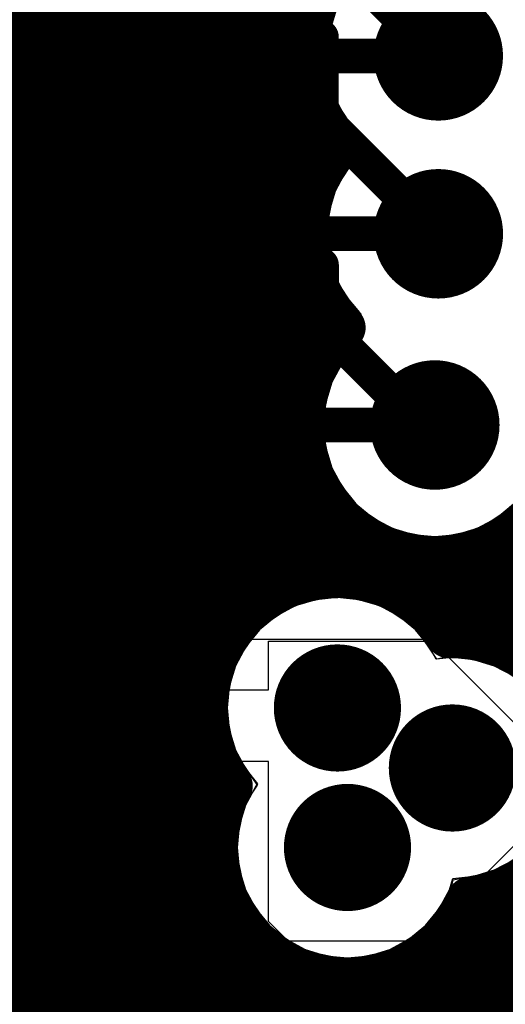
# Model space of a CAD drawing. Header units: millimetres. Extents: x 1.27 to 3.86, y 0.66 to 4.7.
# Tile 162 of 236: x 3.3 to 3.38, y 2.86 to 3.03. Entities that reach past the tile are written whole.
import ezdxf

# ---------------------------------------------------------------- set-up
doc = ezdxf.new("R2010")
doc.units = ezdxf.units.MM
doc.header["$MEASUREMENT"] = 0
for name, color, linetype in [('BottomLayer', 5, 'Continuous'), ('MidLayer1', 16, 'Continuous'), ('MidLayer2', 76, 'Continuous'), ('MidLayer3', 90, 'Continuous'), ('MidLayer4', 156, 'Continuous'), ('MidLayer5', 130, 'Continuous'), ('MidLayer6', 216, 'Continuous'), ('MultiLayer', 9, 'Continuous'), ('TopLayer', 1, 'Continuous'), ('ViaHoleLayer', 16, 'Continuous')]:
    doc.layers.add(name, color=color, linetype=linetype)

# ---------------------------------------------------------------- blocks, each defined once
blk = doc.blocks.new('S______QSH_030_01_X_D_A_B_201')
at = {"layer": 'BottomLayer'}
for points in [[(-0.06811, -0.09407), (-0.06811, -0.08309), (-0.15748, -0.09407), (-0.15748, -0.08309)], [(-0.06811, -0.11376), (-0.06811, -0.10278), (-0.15748, -0.11376), (-0.15748, -0.10278)], [(-0.06811, -0.13344), (-0.06811, -0.12246), (-0.15748, -0.13344), (-0.15748, -0.12246)], [(-0.06811, -0.15313), (-0.06811, -0.14215), (-0.15748, -0.15313), (-0.15748, -0.14215)], [(-0.06811, -0.17281), (-0.06811, -0.16183), (-0.15748, -0.17281), (-0.15748, -0.16183)], [(-0.06811, -0.1925), (-0.06811, -0.18152), (-0.15748, -0.1925), (-0.15748, -0.18152)], [(-0.06811, -0.21219), (-0.06811, -0.2012), (-0.15748, -0.21219), (-0.15748, -0.2012)], [(-0.06811, -0.23187), (-0.06811, -0.22089), (-0.15748, -0.23187), (-0.15748, -0.22089)], [(-0.06811, -0.25156), (-0.06811, -0.24057), (-0.15748, -0.25156), (-0.15748, -0.24057)]]:
    blk.add_solid(points, dxfattribs=at)
blk = doc.blocks.new('0201_S____213')
at = {"layer": 'TopLayer'}
for points in [[(-0.00394, -0.00827), (-0.00394, 0.00827), (-0.02205, -0.00827), (-0.02205, 0.00827)], [(0.02205, -0.00827), (0.02205, 0.00827), (0.00394, -0.00827), (0.00394, 0.00827)]]:
    blk.add_solid(points, dxfattribs=at)
blk = doc.blocks.new('0201_S____217')
at = {"layer": 'TopLayer'}
for points in [[(-0.00394, -0.00827), (-0.00394, 0.00827), (-0.02205, -0.00827), (-0.02205, 0.00827)], [(0.02205, -0.00827), (0.02205, 0.00827), (0.00394, -0.00827), (0.00394, 0.00827)]]:
    blk.add_solid(points, dxfattribs=at)
blk = doc.blocks.new('0201_S____218')
at = {"layer": 'TopLayer'}
for points in [[(-0.00394, -0.00827), (-0.00394, 0.00827), (-0.02205, -0.00827), (-0.02205, 0.00827)], [(0.02205, -0.00827), (0.02205, 0.00827), (0.00394, -0.00827), (0.00394, 0.00827)]]:
    blk.add_solid(points, dxfattribs=at)

msp = doc.modelspace()

# ---------------------------------------------------------------- linework, layer by layer
at = {"layer": 'BottomLayer'}
for p, q in [((3.34063, 2.9135), (3.34063, 2.92193)), ((3.34063, 2.92193), (3.36896, 2.92193)), ((3.36896, 2.92193), (3.38372, 2.90717)), ((3.23867, 2.9135), (3.34063, 2.9135)), ((3.34063, 2.90112), (3.23974, 2.90112)), ((3.34063, 2.87413), (3.34063, 2.90112)), ((3.20632, 2.893), (3.32903, 2.893)), ((3.32903, 2.893), (3.33256, 2.88946)), ((3.33256, 2.88946), (3.33256, 2.87343)), ((3.38372, 2.88721), (3.36657, 2.87006)), ((3.33256, 2.87343), (3.33284, 2.87134)), ((3.34063, 2.87343), (3.34063, 2.87413)), ((3.344, 2.87006), (3.34063, 2.87343)), ((3.33284, 2.87134), (3.333, 2.87095)), ((3.333, 2.87095), (3.333, 2.864)), ((3.36657, 2.87006), (3.344, 2.87006)), ((3.333, 2.864), (3.33107, 2.86207)), ((3.33107, 2.86207), (3.23922, 2.86207))]:
    msp.add_line(p, q, dxfattribs=at)
at = {"layer": 'BottomLayer', "const_width": 0.006}
for points in [[(3.33105, 3.0451), (3.34977, 3.02638)], [(3.3519, 3.04122), (3.36997, 3.02315)], [(3.34977, 3.01259), (3.34977, 3.02638)], [(3.34977, 3.01259), (3.36998, 2.99238)], [(3.28795, 3.00573), (3.33101, 3.00573)], [(3.33101, 3.00573), (3.34978, 2.98696)], [(3.34978, 2.97688), (3.34978, 2.98696)], [(3.34978, 2.97688), (3.36735, 2.95931)], [(3.36735, 2.95931), (3.36937, 2.95931)]]:
    msp.add_lwpolyline(points, dxfattribs=at)
at = {"layer": 'BottomLayer'}
for points, const_width in [([(3.36437, 3.02315, 1), (3.37557, 3.02315, 1)], 0.0112), ([(3.34827, 3.02638, 1), (3.35127, 3.02638, 1)], 0.003), ([(3.34827, 3.02638, 1), (3.35127, 3.02638, 1)], 0.003), ([(3.36847, 3.02315, 1), (3.37147, 3.02315, 1)], 0.003), ([(3.34827, 3.01259, 1), (3.35127, 3.01259, 1)], 0.003), ([(3.34827, 3.01259, 1), (3.35127, 3.01259, 1)], 0.003), ([(3.32951, 3.00573, 1), (3.33251, 3.00573, 1)], 0.003), ([(3.32951, 3.00573, 1), (3.33251, 3.00573, 1)], 0.003), ([(3.36438, 2.99238, 1), (3.37558, 2.99238, 1)], 0.0112), ([(3.36848, 2.99238, 1), (3.37148, 2.99238, 1)], 0.003), ([(3.34828, 2.98696, 1), (3.35128, 2.98696, 1)], 0.003), ([(3.34828, 2.98696, 1), (3.35128, 2.98696, 1)], 0.003), ([(3.34828, 2.97688, 1), (3.35128, 2.97688, 1)], 0.003), ([(3.34828, 2.97688, 1), (3.35128, 2.97688, 1)], 0.003), ([(3.36377, 2.95931, 1), (3.37497, 2.95931, 1)], 0.0112), ([(3.36585, 2.95931, 1), (3.36885, 2.95931, 1)], 0.003), ([(3.36585, 2.95931, 1), (3.36885, 2.95931, 1)], 0.003), ([(3.36787, 2.95931, 1), (3.37087, 2.95931, 1)], 0.003), ([(3.34703, 2.91037, 1), (3.35803, 2.91037, 1)], 0.011), ([(3.36691, 2.89999, 1), (3.37791, 2.89999, 1)], 0.011), ([(3.34877, 2.88624, 1), (3.35977, 2.88624, 1)], 0.011)]:
    msp.add_lwpolyline(points, format="xyb", close=True, dxfattribs=dict(at, const_width=const_width))
at = {"layer": 'MidLayer1', "const_width": 0.008}
for points in [[(3.295, 2.8243), (3.295, 3.532)], [(3.3, 2.82768), (3.3, 3.532)], [(3.305, 2.82949), (3.305, 3.532)], [(3.31, 2.8301), (3.31, 3.532)], [(3.315, 2.82961), (3.315, 3.532)], [(3.32, 2.82794), (3.32, 3.532)], [(3.325, 2.82477), (3.325, 3.532)], [(3.33, 2.91497), (3.33, 3.532)], [(3.335, 2.92526), (3.335, 3.532)], [(3.34, 2.92966), (3.34, 3.532)], [(3.345, 2.9321), (3.345, 3.532)], [(3.21192, 3.03), (3.34781, 3.03)], [(3.21204, 3.025), (3.34685, 3.025)], [(3.21106, 3.02), (3.34699, 3.02)], [(3.2229, 3.015), (3.34825, 3.015)], [(3.35, 3.00416), (3.35, 3.01135)], [(3.23384, 3.01), (3.35086, 3.01)], [(3.23836, 3.005), (3.35052, 3.005)], [(3.24088, 3), (3.34807, 3)], [(3.24208, 2.995), (3.34693, 2.995)], [(3.24216, 2.99), (3.34691, 2.99)], [(3.24114, 2.985), (3.34799, 2.985)], [(3.23884, 2.98), (3.35036, 2.98)], [(3.35, 2.97207), (3.35, 2.9806)], [(3.23472, 2.975), (3.35229, 2.975)], [(3.22606, 2.97), (3.34878, 2.97)], [(3.20425, 2.965), (3.34688, 2.965)], [(3.1964, 2.96), (3.34618, 2.96)], [(3.12246, 2.955), (3.34658, 2.955)], [(3.11982, 2.95), (3.34812, 2.95)], [(3.35, 2.93323), (3.35, 2.94654)], [(3.11511, 2.945), (3.35111, 2.945)], [(3.385, 2.91923), (3.385, 2.94216)], [(3.355, 2.93324), (3.355, 2.9411)], [(3.07698, 2.94), (3.35651, 2.94)], [(3.38, 2.9217), (3.38, 2.93868)], [(3.38224, 2.94), (3.42586, 2.94)], [(3.36, 2.93213), (3.36, 2.93808)], [(3.365, 2.9297), (3.365, 2.93652)], [(3.37, 2.92534), (3.37, 2.93612)], [(3.375, 2.92284), (3.375, 2.9368)], [(3.08736, 2.935), (3.42965, 2.935)], [(3.09578, 2.93), (3.34055, 2.93)], [(3.36452, 2.93), (3.43708, 2.93)], [(3.09985, 2.925), (3.33479, 2.925)], [(3.37028, 2.925), (3.62155, 2.925)], [(3.10212, 2.92), (3.33165, 2.92)], [(3.38374, 2.92), (3.61546, 2.92)], [(3.10311, 2.915), (3.33001, 2.915)], [(3.103, 2.91), (3.32954, 2.91)], [(3.10178, 2.905), (3.33017, 2.905)], [(3.33, 2.81893), (3.33, 2.90577)], [(3.09922, 2.9), (3.33201, 2.9)], [(3.09464, 2.895), (3.33301, 2.895)], [(3.08305, 2.89), (3.33158, 2.89)], [(2.84968, 2.885), (3.33131, 2.885)], [(3.385, 2.51875), (3.385, 2.88074)], [(2.94148, 2.88), (3.33214, 2.88)], [(3.3838, 2.88), (3.64133, 2.88)], [(3.38, 2.52064), (3.38, 2.87827)], [(3.375, 2.56357), (3.375, 2.87626)], [(2.94669, 2.875), (3.33421, 2.875)], [(3.37434, 2.875), (3.6429, 2.875)], [(3.335, 2.6901), (3.335, 2.87369)], [(2.94959, 2.87), (3.33798, 2.87)], [(3.37, 2.56897), (3.37, 2.86945)], [(3.37056, 2.87), (3.64592, 2.87)], [(3.34, 2.68679), (3.34, 2.8682)], [(3.365, 2.59124), (3.365, 2.86589)], [(2.95107, 2.865), (3.34544, 2.865)], [(3.345, 2.68062), (3.345, 2.86519)], [(3.36, 2.65384), (3.36, 2.86396)], [(3.36311, 2.865), (3.65138, 2.865)], [(3.35, 2.66844), (3.35, 2.86364)], [(3.355, 2.66405), (3.355, 2.86325)], [(2.9514, 2.86), (3.6492, 2.86)]]:
    msp.add_lwpolyline(points, dxfattribs=at)
for points in [[(3.35262, 3.00776, -0.382482), (3.35277, 3.03872)], [(3.35341, 2.97614, -0.393594), (3.35262, 3.00776)], [(3.39257, 2.95931, -1.518475), (3.35341, 2.97614)], [(3.33389, 2.8969, -1.023217), (3.37177, 2.92298)], [(3.37177, 2.92298, -0.422351), (3.39541, 2.89999)], [(3.39541, 2.89999, -0.376323), (3.37542, 2.87718)], [(3.37542, 2.87718, -1.03949), (3.33389, 2.8969)]]:
    msp.add_lwpolyline(points, format="xyb", dxfattribs=at)
at = {"layer": 'MidLayer1'}
for points, const_width in [([(3.34581, 3.03, 1), (3.34981, 3.03, 1)], 0.004), ([(3.36437, 3.02315, 1), (3.37557, 3.02315, 1)], 0.0112), ([(3.34485, 3.025, 1), (3.34885, 3.025, 1)], 0.004), ([(3.34499, 3.02, 1), (3.34899, 3.02, 1)], 0.004), ([(3.34625, 3.015, 1), (3.35025, 3.015, 1)], 0.004), ([(3.348, 3.01135, 1), (3.352, 3.01135, 1)], 0.004), ([(3.34886, 3.01, 1), (3.35286, 3.01, 1)], 0.004), ([(3.35062, 3.00776, 1), (3.35462, 3.00776, 1)], 0.004), ([(3.35062, 3.00776, 1), (3.35462, 3.00776, 1)], 0.004), ([(3.348, 3.00416, 1), (3.352, 3.00416, 1)], 0.004), ([(3.34852, 3.005, 1), (3.35252, 3.005, 1)], 0.004), ([(3.34607, 3, 1), (3.35007, 3, 1)], 0.004), ([(3.36438, 2.99238, 1), (3.37558, 2.99238, 1)], 0.0112), ([(3.34493, 2.995, 1), (3.34893, 2.995, 1)], 0.004), ([(3.34491, 2.99, 1), (3.34891, 2.99, 1)], 0.004), ([(3.34599, 2.985, 1), (3.34999, 2.985, 1)], 0.004), ([(3.348, 2.9806, 1), (3.352, 2.9806, 1)], 0.004), ([(3.34836, 2.98, 1), (3.35236, 2.98, 1)], 0.004), ([(3.35141, 2.97614, 1), (3.35541, 2.97614, 1)], 0.004), ([(3.35141, 2.97614, 1), (3.35541, 2.97614, 1)], 0.004), ([(3.35029, 2.975, 1), (3.35429, 2.975, 1)], 0.004), ([(3.348, 2.97207, 1), (3.352, 2.97207, 1)], 0.004), ([(3.34678, 2.97, 1), (3.35078, 2.97, 1)], 0.004), ([(3.36377, 2.95931, 1), (3.37497, 2.95931, 1)], 0.0112), ([(3.34488, 2.965, 1), (3.34888, 2.965, 1)], 0.004), ([(3.34418, 2.96, 1), (3.34818, 2.96, 1)], 0.004), ([(3.34458, 2.955, 1), (3.34858, 2.955, 1)], 0.004), ([(3.34612, 2.95, 1), (3.35012, 2.95, 1)], 0.004), ([(3.348, 2.94654, 1), (3.352, 2.94654, 1)], 0.004), ([(3.34911, 2.945, 1), (3.35311, 2.945, 1)], 0.004), ([(3.383, 2.94216, 1), (3.387, 2.94216, 1)], 0.004), ([(3.353, 2.9411, 1), (3.357, 2.9411, 1)], 0.004), ([(3.35451, 2.94, 1), (3.35851, 2.94, 1)], 0.004), ([(3.378, 2.93868, 1), (3.382, 2.93868, 1)], 0.004), ([(3.38024, 2.94, 1), (3.38424, 2.94, 1)], 0.004), ([(3.358, 2.93808, 1), (3.362, 2.93808, 1)], 0.004), ([(3.363, 2.93652, 1), (3.367, 2.93652, 1)], 0.004), ([(3.368, 2.93612, 1), (3.372, 2.93612, 1)], 0.004), ([(3.373, 2.9368, 1), (3.377, 2.9368, 1)], 0.004), ([(3.343, 2.9321, 1), (3.347, 2.9321, 1)], 0.004), ([(3.348, 2.93323, 1), (3.352, 2.93323, 1)], 0.004), ([(3.353, 2.93324, 1), (3.357, 2.93324, 1)], 0.004), ([(3.358, 2.93213, 1), (3.362, 2.93213, 1)], 0.004), ([(3.338, 2.92966, 1), (3.342, 2.92966, 1)], 0.004), ([(3.33855, 2.93, 1), (3.34255, 2.93, 1)], 0.004), ([(3.36252, 2.93, 1), (3.36652, 2.93, 1)], 0.004), ([(3.363, 2.9297, 1), (3.367, 2.9297, 1)], 0.004), ([(3.33279, 2.925, 1), (3.33679, 2.925, 1)], 0.004), ([(3.333, 2.92526, 1), (3.337, 2.92526, 1)], 0.004), ([(3.368, 2.92534, 1), (3.372, 2.92534, 1)], 0.004), ([(3.36828, 2.925, 1), (3.37228, 2.925, 1)], 0.004), ([(3.36977, 2.92298, 1), (3.37377, 2.92298, 1)], 0.004), ([(3.36977, 2.92298, 1), (3.37377, 2.92298, 1)], 0.004), ([(3.373, 2.92284, 1), (3.377, 2.92284, 1)], 0.004), ([(3.378, 2.9217, 1), (3.382, 2.9217, 1)], 0.004), ([(3.32965, 2.92, 1), (3.33365, 2.92, 1)], 0.004), ([(3.38174, 2.92, 1), (3.38574, 2.92, 1)], 0.004), ([(3.383, 2.91923, 1), (3.387, 2.91923, 1)], 0.004), ([(3.34703, 2.91037, 1), (3.35803, 2.91037, 1)], 0.011), ([(3.328, 2.91497, 1), (3.332, 2.91497, 1)], 0.004), ([(3.32801, 2.915, 1), (3.33201, 2.915, 1)], 0.004), ([(3.32754, 2.91, 1), (3.33154, 2.91, 1)], 0.004), ([(3.36691, 2.89999, 1), (3.37791, 2.89999, 1)], 0.011), ([(3.328, 2.90577, 1), (3.332, 2.90577, 1)], 0.004), ([(3.32817, 2.905, 1), (3.33217, 2.905, 1)], 0.004), ([(3.33001, 2.9, 1), (3.33401, 2.9, 1)], 0.004), ([(3.33189, 2.8969, 1), (3.33589, 2.8969, 1)], 0.004), ([(3.33189, 2.8969, 1), (3.33589, 2.8969, 1)], 0.004), ([(3.33101, 2.895, 1), (3.33501, 2.895, 1)], 0.004), ([(3.34877, 2.88624, 1), (3.35977, 2.88624, 1)], 0.011), ([(3.32958, 2.89, 1), (3.33358, 2.89, 1)], 0.004), ([(3.32931, 2.885, 1), (3.33331, 2.885, 1)], 0.004), ([(3.383, 2.88074, 1), (3.387, 2.88074, 1)], 0.004), ([(3.33014, 2.88, 1), (3.33414, 2.88, 1)], 0.004), ([(3.3818, 2.88, 1), (3.3858, 2.88, 1)], 0.004), ([(3.378, 2.87827, 1), (3.382, 2.87827, 1)], 0.004), ([(3.373, 2.87626, 1), (3.377, 2.87626, 1)], 0.004), ([(3.37342, 2.87718, 1), (3.37742, 2.87718, 1)], 0.004), ([(3.37342, 2.87718, 1), (3.37742, 2.87718, 1)], 0.004), ([(3.33221, 2.875, 1), (3.33621, 2.875, 1)], 0.004), ([(3.37234, 2.875, 1), (3.37634, 2.875, 1)], 0.004), ([(3.333, 2.87369, 1), (3.337, 2.87369, 1)], 0.004), ([(3.33598, 2.87, 1), (3.33998, 2.87, 1)], 0.004), ([(3.368, 2.86945, 1), (3.372, 2.86945, 1)], 0.004), ([(3.36856, 2.87, 1), (3.37256, 2.87, 1)], 0.004), ([(3.338, 2.8682, 1), (3.342, 2.8682, 1)], 0.004), ([(3.363, 2.86589, 1), (3.367, 2.86589, 1)], 0.004), ([(3.343, 2.86519, 1), (3.347, 2.86519, 1)], 0.004), ([(3.34344, 2.865, 1), (3.34744, 2.865, 1)], 0.004), ([(3.358, 2.86396, 1), (3.362, 2.86396, 1)], 0.004), ([(3.36111, 2.865, 1), (3.36511, 2.865, 1)], 0.004), ([(3.348, 2.86364, 1), (3.352, 2.86364, 1)], 0.004), ([(3.353, 2.86325, 1), (3.357, 2.86325, 1)], 0.004)]:
    msp.add_lwpolyline(points, format="xyb", close=True, dxfattribs=dict(at, const_width=const_width))
at = {"layer": 'MidLayer2'}
for points, const_width in [([(3.36437, 3.02315, 1), (3.37557, 3.02315, 1)], 0.0112), ([(3.36438, 2.99238, 1), (3.37558, 2.99238, 1)], 0.0112), ([(3.36377, 2.95931, 1), (3.37497, 2.95931, 1)], 0.0112), ([(3.34703, 2.91037, 1), (3.35803, 2.91037, 1)], 0.011), ([(3.36691, 2.89999, 1), (3.37791, 2.89999, 1)], 0.011), ([(3.34877, 2.88624, 1), (3.35977, 2.88624, 1)], 0.011)]:
    msp.add_lwpolyline(points, format="xyb", close=True, dxfattribs=dict(at, const_width=const_width))
at = {"layer": 'MidLayer3'}
for p, q in [((3.14147, 2.93277), (3.377, 2.93277)), ((3.377, 2.93277), (3.39213, 2.91765)), ((3.39213, 2.8741), (3.36606, 2.84804))]:
    msp.add_line(p, q, dxfattribs=at)
for points, const_width in [([(3.36437, 3.02315, 1), (3.37557, 3.02315, 1)], 0.0112), ([(3.36438, 2.99238, 1), (3.37558, 2.99238, 1)], 0.0112), ([(3.36377, 2.95931, 1), (3.37497, 2.95931, 1)], 0.0112), ([(3.34703, 2.91037, 1), (3.35803, 2.91037, 1)], 0.011), ([(3.36691, 2.89999, 1), (3.37791, 2.89999, 1)], 0.011), ([(3.34877, 2.88624, 1), (3.35977, 2.88624, 1)], 0.011)]:
    msp.add_lwpolyline(points, format="xyb", close=True, dxfattribs=dict(at, const_width=const_width))
at = {"layer": 'MidLayer4'}
for p, q in [((3.35189, 3.03065), (3.3504, 3.02315)), ((3.3504, 3.02315), (3.35189, 3.01566)), ((3.35189, 3.01566), (3.35613, 3.00931)), ((3.35613, 3.00931), (3.35614, 3.0093)), ((3.35614, 3.0093), (3.35614, 3.00622)), ((3.35614, 3.00622), (3.3519, 2.99987)), ((3.3519, 2.99987), (3.35041, 2.99238)), ((3.35041, 2.99238), (3.3519, 2.98489)), ((3.3519, 2.98489), (3.35566, 2.97925)), ((3.35566, 2.97925), (3.35614, 2.97684)), ((3.35614, 2.97684), (3.35614, 2.9743)), ((3.35614, 2.9743), (3.35543, 2.973)), ((3.35543, 2.973), (3.35129, 2.9668)), ((3.35129, 2.9668), (3.3498, 2.95931)), ((3.3498, 2.95931), (3.35129, 2.95182)), ((3.35129, 2.95182), (3.35553, 2.94546)), ((3.35553, 2.94546), (3.36188, 2.94122)), ((3.37686, 2.94122), (3.38322, 2.94546)), ((3.36188, 2.94122), (3.36937, 2.93973)), ((3.36937, 2.93973), (3.37686, 2.94122)), ((3.35253, 2.92974), (3.34512, 2.92827)), ((3.35995, 2.92827), (3.35253, 2.92974)), ((3.34512, 2.92827), (3.33884, 2.92407)), ((3.36623, 2.92407), (3.35995, 2.92827)), ((3.33884, 2.92407), (3.33464, 2.91779)), ((3.36974, 2.91883), (3.36623, 2.92407)), ((3.37241, 2.91936), (3.36974, 2.91883)), ((3.37982, 2.91788), (3.37241, 2.91936)), ((3.33464, 2.91779), (3.33316, 2.91037)), ((3.38611, 2.91368), (3.37982, 2.91788)), ((3.33316, 2.91037), (3.33464, 2.90296)), ((3.33464, 2.90296), (3.33862, 2.897)), ((3.33862, 2.897), (3.33638, 2.89365)), ((3.33638, 2.89365), (3.3349, 2.88624)), ((3.3349, 2.88624), (3.33638, 2.87882)), ((3.37982, 2.88209), (3.38611, 2.88629)), ((3.37253, 2.88064), (3.37982, 2.88209)), ((3.37217, 2.87882), (3.37253, 2.88064)), ((3.33638, 2.87882), (3.34058, 2.87254)), ((3.36797, 2.87254), (3.37217, 2.87882)), ((3.34058, 2.87254), (3.34686, 2.86834)), ((3.36169, 2.86834), (3.36797, 2.87254)), ((3.34686, 2.86834), (3.35427, 2.86686)), ((3.35427, 2.86686), (3.36169, 2.86834))]:
    msp.add_line(p, q, dxfattribs=at)
for points, const_width in [([(3.36437, 3.02315, 1), (3.37557, 3.02315, 1)], 0.0112), ([(3.36438, 2.99238, 1), (3.37558, 2.99238, 1)], 0.0112), ([(3.36377, 2.95931, 1), (3.37497, 2.95931, 1)], 0.0112), ([(3.34703, 2.91037, 1), (3.35803, 2.91037, 1)], 0.011), ([(3.36691, 2.89999, 1), (3.37791, 2.89999, 1)], 0.011), ([(3.34877, 2.88624, 1), (3.35977, 2.88624, 1)], 0.011)]:
    msp.add_lwpolyline(points, format="xyb", close=True, dxfattribs=dict(at, const_width=const_width))
at = {"layer": 'MidLayer5'}
for points, const_width in [([(3.36437, 3.02315, 1), (3.37557, 3.02315, 1)], 0.0112), ([(3.36438, 2.99238, 1), (3.37558, 2.99238, 1)], 0.0112), ([(3.36377, 2.95931, 1), (3.37497, 2.95931, 1)], 0.0112), ([(3.34703, 2.91037, 1), (3.35803, 2.91037, 1)], 0.011), ([(3.36691, 2.89999, 1), (3.37791, 2.89999, 1)], 0.011), ([(3.34877, 2.88624, 1), (3.35977, 2.88624, 1)], 0.011)]:
    msp.add_lwpolyline(points, format="xyb", close=True, dxfattribs=dict(at, const_width=const_width))
at = {"layer": 'MidLayer6'}
for p, q in [((3.35215, 3.03054), (3.35105, 3.02692)), ((3.35105, 3.02692), (3.35068, 3.02315)), ((3.35068, 3.02315), (3.35105, 3.01939)), ((3.35105, 3.01939), (3.35215, 3.01577)), ((3.35215, 3.01577), (3.35393, 3.01244)), ((3.35393, 3.01244), (3.35633, 3.00951)), ((3.35633, 3.00951), (3.35551, 3.00501)), ((3.35551, 3.00501), (3.35394, 3.0031)), ((3.35394, 3.0031), (3.35216, 2.99976)), ((3.35216, 2.99976), (3.35106, 2.99614)), ((3.35106, 2.99614), (3.35069, 2.99238)), ((3.35069, 2.99238), (3.35106, 2.98862)), ((3.35106, 2.98862), (3.35216, 2.985)), ((3.35216, 2.985), (3.35394, 2.98166)), ((3.35394, 2.98166), (3.35634, 2.97874)), ((3.35634, 2.97874), (3.35653, 2.97858)), ((3.35655, 2.97856), (3.35641, 2.97351)), ((3.35653, 2.97858), (3.35655, 2.97856)), ((3.35641, 2.97351), (3.35573, 2.97295)), ((3.35573, 2.97295), (3.35333, 2.97003)), ((3.35333, 2.97003), (3.35155, 2.96669)), ((3.35155, 2.96669), (3.35045, 2.96307)), ((3.35045, 2.96307), (3.35008, 2.95931)), ((3.35008, 2.95931), (3.35045, 2.95554)), ((3.35045, 2.95554), (3.35155, 2.95192)), ((3.35155, 2.95192), (3.35333, 2.94859)), ((3.35333, 2.94859), (3.35573, 2.94566)), ((3.35573, 2.94566), (3.35865, 2.94327)), ((3.38009, 2.94327), (3.38301, 2.94566)), ((3.35865, 2.94327), (3.36199, 2.94148)), ((3.37676, 2.94148), (3.38009, 2.94327)), ((3.36199, 2.94148), (3.36561, 2.94038)), ((3.37314, 2.94038), (3.37676, 2.94148)), ((3.36561, 2.94038), (3.36937, 2.94001)), ((3.36937, 2.94001), (3.37314, 2.94038)), ((3.34881, 2.9291), (3.34523, 2.92801)), ((3.35253, 2.92946), (3.34881, 2.9291)), ((3.35626, 2.9291), (3.35253, 2.92946)), ((3.35984, 2.92801), (3.35626, 2.9291)), ((3.34523, 2.92801), (3.34193, 2.92625)), ((3.36314, 2.92625), (3.35984, 2.92801)), ((3.34193, 2.92625), (3.33903, 2.92387)), ((3.36603, 2.92387), (3.36314, 2.92625)), ((3.33903, 2.92387), (3.33666, 2.92098)), ((3.36841, 2.92098), (3.36603, 2.92387)), ((3.33666, 2.92098), (3.3349, 2.91768)), ((3.36958, 2.9188), (3.36841, 2.92098)), ((3.37241, 2.91908), (3.36958, 2.9188)), ((3.37614, 2.91871), (3.37241, 2.91908)), ((3.3349, 2.91768), (3.33381, 2.9141)), ((3.37972, 2.91762), (3.37614, 2.91871)), ((3.38302, 2.91586), (3.37972, 2.91762)), ((3.33381, 2.9141), (3.33344, 2.91037)), ((3.33344, 2.91037), (3.33381, 2.90665)), ((3.33381, 2.90665), (3.3349, 2.90307)), ((3.3349, 2.90307), (3.33666, 2.89977)), ((3.33666, 2.89977), (3.33873, 2.89724)), ((3.3384, 2.89684), (3.33664, 2.89354)), ((3.33873, 2.89724), (3.3384, 2.89684)), ((3.33664, 2.89354), (3.33555, 2.88996)), ((3.33555, 2.88996), (3.33518, 2.88624)), ((3.33518, 2.88624), (3.33555, 2.88251)), ((3.37972, 2.88235), (3.38302, 2.88411)), ((3.33555, 2.88251), (3.33664, 2.87893)), ((3.37614, 2.88126), (3.37972, 2.88235)), ((3.37191, 2.87893), (3.37251, 2.8809)), ((3.37251, 2.8809), (3.37614, 2.88126)), ((3.33664, 2.87893), (3.3384, 2.87563)), ((3.37015, 2.87563), (3.37191, 2.87893)), ((3.3384, 2.87563), (3.34077, 2.87274)), ((3.36777, 2.87274), (3.37015, 2.87563)), ((3.34077, 2.87274), (3.34367, 2.87036)), ((3.36488, 2.87036), (3.36777, 2.87274)), ((3.34367, 2.87036), (3.34697, 2.8686)), ((3.36158, 2.8686), (3.36488, 2.87036)), ((3.34697, 2.8686), (3.35055, 2.86751)), ((3.358, 2.86751), (3.36158, 2.8686)), ((3.35055, 2.86751), (3.35427, 2.86714)), ((3.35427, 2.86714), (3.358, 2.86751))]:
    msp.add_line(p, q, dxfattribs=at)
for points, const_width in [([(3.36437, 3.02315, 1), (3.37557, 3.02315, 1)], 0.0112), ([(3.36438, 2.99238, 1), (3.37558, 2.99238, 1)], 0.0112), ([(3.36377, 2.95931, 1), (3.37497, 2.95931, 1)], 0.0112), ([(3.34703, 2.91037, 1), (3.35803, 2.91037, 1)], 0.011), ([(3.36691, 2.89999, 1), (3.37791, 2.89999, 1)], 0.011), ([(3.34877, 2.88624, 1), (3.35977, 2.88624, 1)], 0.011)]:
    msp.add_lwpolyline(points, format="xyb", close=True, dxfattribs=dict(at, const_width=const_width))
at = {"layer": 'MultiLayer'}
for points, const_width in [([(3.36437, 3.02315, 1), (3.37557, 3.02315, 1)], 0.0112), ([(3.36438, 2.99238, 1), (3.37558, 2.99238, 1)], 0.0112), ([(3.36377, 2.95931, 1), (3.37497, 2.95931, 1)], 0.0112), ([(3.34703, 2.91037, 1), (3.35803, 2.91037, 1)], 0.011), ([(3.36691, 2.89999, 1), (3.37791, 2.89999, 1)], 0.011), ([(3.34877, 2.88624, 1), (3.35977, 2.88624, 1)], 0.011)]:
    msp.add_lwpolyline(points, format="xyb", close=True, dxfattribs=dict(at, const_width=const_width))
at = {"layer": 'TopLayer'}
msp.add_line((3.12269, 2.92228), (3.38563, 2.92228), dxfattribs=at)
for points, const_width in [([(3.36437, 3.02315, 1), (3.37557, 3.02315, 1)], 0.0112), ([(3.32182, 3.02315, 1), (3.32482, 3.02315, 1)], 0.003), ([(3.32182, 3.02315, 1), (3.32482, 3.02315, 1)], 0.003), ([(3.36847, 3.02315, 1), (3.37147, 3.02315, 1)], 0.003), ([(3.31825, 3.01959, 1), (3.32125, 3.01959, 1)], 0.003), ([(3.36438, 2.99238, 1), (3.37558, 2.99238, 1)], 0.0112), ([(3.33112, 2.99238, 1), (3.33412, 2.99238, 1)], 0.003), ([(3.33112, 2.99238, 1), (3.33412, 2.99238, 1)], 0.003), ([(3.36848, 2.99238, 1), (3.37148, 2.99238, 1)], 0.003), ([(3.31825, 2.97951, 1), (3.32125, 2.97951, 1)], 0.003), ([(3.36377, 2.95931, 1), (3.37497, 2.95931, 1)], 0.0112), ([(3.33813, 2.95931, 1), (3.34113, 2.95931, 1)], 0.003), ([(3.33813, 2.95931, 1), (3.34113, 2.95931, 1)], 0.003), ([(3.36787, 2.95931, 1), (3.37087, 2.95931, 1)], 0.003), ([(3.31825, 2.93943, 1), (3.32125, 2.93943, 1)], 0.003), ([(3.34703, 2.91037, 1), (3.35803, 2.91037, 1)], 0.011), ([(3.36691, 2.89999, 1), (3.37791, 2.89999, 1)], 0.011), ([(3.34877, 2.88624, 1), (3.35977, 2.88624, 1)], 0.011)]:
    msp.add_lwpolyline(points, format="xyb", close=True, dxfattribs=dict(at, const_width=const_width))
at = {"layer": 'TopLayer', "const_width": 0.006}
for points in [[(3.31975, 3.01959), (3.32332, 3.02315)], [(3.32332, 3.02315), (3.36997, 3.02315)], [(3.31975, 2.97951), (3.33262, 2.99238)], [(3.33262, 2.99238), (3.36998, 2.99238)], [(3.31975, 2.93943), (3.33963, 2.95931)], [(3.33963, 2.95931), (3.36937, 2.95931)]]:
    msp.add_lwpolyline(points, dxfattribs=at)
at = {"layer": 'ViaHoleLayer'}
for points, const_width in [([(3.36692, 3.02315, 1), (3.37302, 3.02315, 1)], 0.0061), ([(3.36693, 2.99238, 1), (3.37303, 2.99238, 1)], 0.0061), ([(3.36632, 2.95931, 1), (3.37242, 2.95931, 1)], 0.0061), ([(3.35003, 2.91037, 1), (3.35503, 2.91037, 1)], 0.005), ([(3.36991, 2.89999, 1), (3.37491, 2.89999, 1)], 0.005), ([(3.35177, 2.88624, 1), (3.35677, 2.88624, 1)], 0.005)]:
    msp.add_lwpolyline(points, format="xyb", close=True, dxfattribs=dict(at, const_width=const_width))

# ---------------------------------------------------------------- block references
for name, p, rotation in [('S______QSH_030_01_X_D_A_B_201', (3.40074, 3.114), 360), ('0201_S____218', (3.30676, 3.01959), 180), ('0201_S____217', (3.30676, 2.97951), 360), ('0201_S____213', (3.30676, 2.93943), 360)]:
    msp.add_blockref(name, p, dxfattribs=dict(rotation=rotation))

doc.saveas('drawing.dxf')
